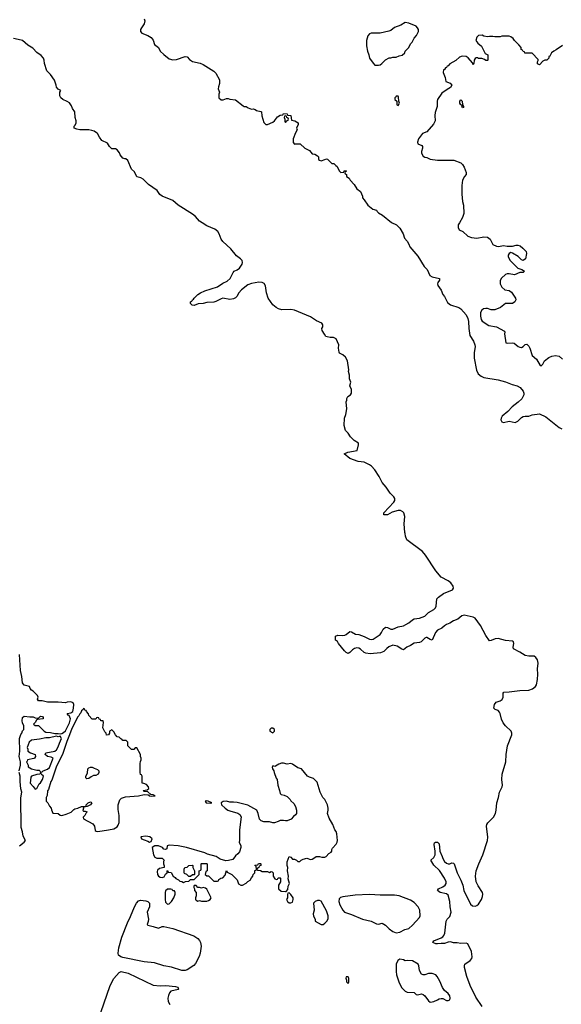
# Model space of a CAD drawing. Header units: inches. Extents: x 2494115 to 2685112, y 774173 to 915163.
# Tile 66 of 215: x 2572398 to 2578455, y 864740 to 875741. Entities that reach past the tile are written whole.
import ezdxf

# ---------------------------------------------------------------- set-up
doc = ezdxf.new("R2010")
doc.units = ezdxf.units.IN
doc.header["$MEASUREMENT"] = 0
doc.layers.add('C5876', color=7, linetype='Continuous')
doc.layers.add('C5877', color=7, linetype='Continuous')

msp = doc.modelspace()

# ---------------------------------------------------------------- linework, layer by layer
at = {"layer": 'C5876', "color": 5}
for points, elevation in [([(2577570, 864717), (2577499, 864819), (2577435, 864950), (2577398, 865050), (2577374, 865150), (2577371, 865170), (2577375, 865190), (2577434, 865230), (2577453, 865250), (2577458, 865270), (2577450, 865330), (2577410, 865414), (2577390, 865424), (2577330, 865418), (2577290, 865426), (2577250, 865427), (2577216, 865436), (2577190, 865433), (2577150, 865419), (2577110, 865421), (2577070, 865415), (2577050, 865417), (2577017, 865430), (2577028, 865450), (2577110, 865482), (2577130, 865494), (2577143, 865510), (2577153, 865533), (2577168, 865670), (2577179, 865690), (2577210, 865721), (2577223, 865770), (2577212, 865830), (2577208, 865890), (2577190, 865961), (2577170, 865974), (2577101, 865990), (2577069, 866010), (2577081, 866030), (2577130, 866052), (2577157, 866070), (2577167, 866090), (2577166, 866110), (2577147, 866150), (2577094, 866234), (2577030, 866295), (2576994, 866350), (2577030, 866381), (2577044, 866410), (2577046, 866450), (2577034, 866526), (2577035, 866545), (2577047, 866553), (2577071, 866551), (2577090, 866532), (2577096, 866450), (2577124, 866390), (2577129, 866369), (2577150, 866334), (2577170, 866318), (2577190, 866311), (2577210, 866311), (2577230, 866319), (2577250, 866316), (2577255, 866310), (2577292, 866210), (2577333, 866127), (2577352, 866070), (2577365, 866010), (2577438, 865858), (2577460, 865840), (2577490, 865835), (2577510, 865843), (2577530, 865859), (2577564, 865910), (2577575, 865945), (2577578, 865970), (2577572, 865990), (2577524, 866064), (2577504, 866110), (2577497, 866170), (2577504, 866230), (2577531, 866310), (2577579, 866410), (2577630, 866570), (2577632, 866608), (2577618, 866730), (2577621, 866750), (2577632, 866768), (2577698, 866830), (2577719, 866870), (2577727, 866910), (2577733, 866990), (2577753, 867050), (2577764, 867110), (2577792, 867168), (2577798, 867190), (2577791, 867250), (2577794, 867310), (2577835, 867450), (2577838, 867530), (2577853, 867627), (2577903, 867750), (2577903, 867770), (2577894, 867790), (2577830, 867850), (2577805, 867885), (2577787, 867927), (2577772, 867990), (2577765, 868005), (2577750, 868022), (2577715, 868035), (2577705, 868045), (2577702, 868050), (2577708, 868090), (2577726, 868114), (2577770, 868131), (2577793, 868147), (2577803, 868170), (2577805, 868215), (2577812, 868228), (2577870, 868230), (2577990, 868247), (2578090, 868250), (2578134, 868266), (2578166, 868290), (2578176, 868310), (2578188, 868370), (2578193, 868430), (2578189, 868490), (2578197, 868550), (2578190, 868590), (2578170, 868616), (2578150, 868628), (2578090, 868628), (2578050, 868637), (2577990, 868676), (2577921, 868710), (2577917, 868730), (2577925, 868770), (2577920, 868790), (2577910, 868797), (2577830, 868806), (2577750, 868828), (2577716, 868824), (2577670, 868803), (2577650, 868801), (2577610, 868862), (2577551, 868971), (2577493, 869053), (2577470, 869066), (2577370, 869086), (2577341, 869079), (2577298, 869042), (2577250, 869024), (2577210, 868999), (2577170, 868983), (2577148, 868970), (2577119, 868941), (2577070, 868922), (2577047, 868893), (2577010, 868809), (2576990, 868815), (2576950, 868838), (2576943, 868837), (2576930, 868832), (2576889, 868791), (2576870, 868782), (2576810, 868775), (2576770, 868748), (2576727, 868730), (2576690, 868699), (2576670, 868708), (2576621, 868741), (2576570, 868751), (2576526, 868734), (2576503, 868717), (2576470, 868683), (2576433, 868667), (2576317, 868657), (2576270, 868662), (2576250, 868670), (2576210, 868708), (2576190, 868718), (2576170, 868721), (2576144, 868716), (2576120, 868700), (2576090, 868669), (2576070, 868659), (2576050, 868669), (2576030, 868689), (2575964, 868770), (2575952, 868792), (2575928, 868810), (2575930, 868854), (2575956, 868864), (2576010, 868861), (2576035, 868865), (2576049, 868871), (2576090, 868905), (2576110, 868901), (2576155, 868875), (2576190, 868871), (2576250, 868850), (2576310, 868820), (2576330, 868815), (2576350, 868819), (2576428, 868872), (2576445, 868895), (2576461, 868930), (2576488, 868952), (2576510, 868950), (2576550, 868933), (2576570, 868930), (2576630, 868958), (2576690, 868970), (2576718, 868982), (2576750, 869001), (2576790, 869037), (2576810, 869048), (2576870, 869053), (2576930, 869076), (2576970, 869118), (2577029, 869150), (2577047, 869170), (2577055, 869190), (2577063, 869270), (2577081, 869290), (2577139, 869330), (2577237, 869370), (2577249, 869390), (2577245, 869410), (2577218, 869450), (2577190, 869471), (2577113, 869513), (2577050, 869584), (2576937, 869757), (2576901, 869801), (2576729, 869930), (2576712, 869970), (2576707, 870000)], 40), ([(2572392, 867350), (2572409, 867410), (2572407, 867450), (2572392, 867510), (2572398, 867570), (2572395, 867710), (2572410, 867756), (2572424, 867770), (2572430, 867794), (2572446, 867810), (2572446, 867850), (2572430, 867886), (2572426, 867906), (2572430, 867945), (2572450, 867960), (2572510, 867950), (2572550, 867951), (2572570, 867941), (2572610, 867938), (2572630, 867959), (2572650, 867956), (2572662, 867950), (2572662, 867930), (2572598, 867922), (2572585, 867915), (2572572, 867888), (2572554, 867870), (2572570, 867854), (2572610, 867854), (2572672, 867790), (2572690, 867781), (2572744, 867776), (2572790, 867765), (2572830, 867766), (2572850, 867761), (2572870, 867764), (2572890, 867775), (2572910, 867796), (2572955, 867885), (2572966, 867930), (2572950, 867967), (2572942, 867970), (2572928, 867990), (2572970, 867996), (2572991, 868010), (2573000, 868050), (2573002, 868090), (2572998, 868110), (2572970, 868119), (2572930, 868115), (2572910, 868109), (2572830, 868116), (2572750, 868114), (2572710, 868117), (2572650, 868130), (2572609, 868130), (2572596, 868150), (2572603, 868170), (2572599, 868190), (2572550, 868237), (2572529, 868250), (2572515, 868270), (2572509, 868290), (2572450, 868307), (2572430, 868330), (2572421, 868401), (2572406, 868470), (2572397, 868650)], 60), ([(2572397, 866510), (2572449, 866550), (2572463, 866570), (2572437, 866617), (2572430, 866668), (2572416, 866716), (2572412, 867048), (2572421, 867110), (2572410, 867146), (2572402, 867230), (2572402, 867290), (2572392, 867330)], 60), ([(2573307, 864650), (2573410, 864950), (2573450, 865027), (2573510, 865097), (2573534, 865106), (2573610, 865087), (2573890, 864953), (2573970, 864947), (2574034, 864950), (2574142, 864938), (2574165, 864930), (2574174, 864910), (2574170, 864905), (2574090, 864885), (2574072, 864868), (2574061, 864839), (2574055, 864810), (2574059, 864770), (2574076, 864736)], 40)]:
    msp.add_lwpolyline(points, dxfattribs=dict(at, elevation=elevation))
for points, elevation in [([(2573110, 868046), (2573108, 868032), (2573090, 868019), (2573083, 867997), (2573070, 867987), (2573058, 867962), (2573048, 867952), (2572980, 867820), (2572956, 867750), (2572924, 867676), (2572879, 867541), (2572808, 867390), (2572757, 867243), (2572748, 867230), (2572719, 867141), (2572710, 867124), (2572706, 867074), (2572694, 867050), (2572694, 867010), (2572712, 866992), (2572730, 866954), (2572752, 866932), (2572753, 866913), (2572770, 866874), (2572827, 866873), (2572852, 866852), (2572870, 866851), (2572917, 866863), (2572975, 866885), (2573002, 866918), (2573015, 866925), (2573050, 866933), (2573090, 866950), (2573129, 866951), (2573142, 866958), (2573141, 866970), (2573165, 866990), (2573190, 867001), (2573199, 866999), (2573206, 866990), (2573190, 866970), (2573151, 866949), (2573114, 866946), (2573105, 866905), (2573110, 866898), (2573130, 866899), (2573154, 866890), (2573151, 866889), (2573142, 866878), (2573127, 866850), (2573108, 866830), (2573111, 866811), (2573218, 866758), (2573236, 866730), (2573243, 866683), (2573255, 866675), (2573271, 866671), (2573390, 866688), (2573450, 866699), (2573490, 866722), (2573499, 866741), (2573509, 866771), (2573512, 866810), (2573510, 866850), (2573498, 866918), (2573498, 866970), (2573517, 867023), (2573537, 867043), (2573582, 867058), (2573728, 867070), (2573790, 867084), (2573830, 867081), (2573839, 867079), (2573845, 867070), (2573874, 867066), (2573915, 867070), (2573890, 867081), (2573864, 867084), (2573830, 867115), (2573790, 867118), (2573778, 867130), (2573822, 867138), (2573842, 867150), (2573838, 867170), (2573815, 867195), (2573787, 867207), (2573766, 867210), (2573766, 867290), (2573762, 867302), (2573748, 867308), (2573746, 867330), (2573746, 867430), (2573748, 867452), (2573758, 867470), (2573758, 867490), (2573748, 867510), (2573748, 867530), (2573710, 867606), (2573690, 867606), (2573673, 867587), (2573650, 867586), (2573608, 867628), (2573606, 867670), (2573590, 867686), (2573550, 867686), (2573542, 867702), (2573530, 867706), (2573510, 867726), (2573490, 867728), (2573469, 867749), (2573450, 867786), (2573430, 867806), (2573402, 867790), (2573402, 867770), (2573391, 867749), (2573370, 867748), (2573366, 867770), (2573350, 867786), (2573328, 867828), (2573334, 867890), (2573330, 867906), (2573307, 867907), (2573302, 867922), (2573287, 867927), (2573282, 867942), (2573270, 867946), (2573258, 867942), (2573250, 867926), (2573210, 867926), (2573170, 867966), (2573167, 867987), (2573146, 868010), (2573142, 868022), (2573128, 868028), (2573122, 868042)], 60), ([(2575230, 867826), (2575210, 867826), (2575194, 867810), (2575194, 867790), (2575230, 867774), (2575246, 867790), (2575246, 867810)], 60), ([(2572850, 867735), (2572830, 867730), (2572810, 867735), (2572730, 867718), (2572690, 867717), (2572619, 867701), (2572532, 867690), (2572505, 867670), (2572482, 867610), (2572491, 867591), (2572491, 867570), (2572518, 867550), (2572572, 867532), (2572576, 867510), (2572563, 867490), (2572555, 867485), (2572485, 867470), (2572482, 867458), (2572474, 867450), (2572492, 867410), (2572493, 867393), (2572532, 867370), (2572590, 867356), (2572615, 867355), (2572623, 867350), (2572630, 867332), (2572650, 867338), (2572659, 867350), (2572710, 867366), (2572730, 867385), (2572771, 867490), (2572750, 867501), (2572709, 867510), (2572684, 867530), (2572689, 867550), (2572790, 867569), (2572810, 867582), (2572830, 867617), (2572842, 867658), (2572866, 867710)], 60), ([(2573150, 867258), (2573138, 867270), (2573138, 867290), (2573156, 867324), (2573162, 867370), (2573170, 867382), (2573190, 867391), (2573210, 867391), (2573230, 867378), (2573270, 867362), (2573282, 867350), (2573282, 867330), (2573274, 867310), (2573250, 867298), (2573225, 867295), (2573197, 867283), (2573170, 867262)], 60), ([(2575325, 867435), (2575297, 867423), (2575260, 867400), (2575250, 867398), (2575230, 867406), (2575222, 867390), (2575225, 867370), (2575242, 867350), (2575245, 867330), (2575267, 867267), (2575278, 867250), (2575285, 867190), (2575305, 867130), (2575310, 867094), (2575324, 867084), (2575357, 867077), (2575390, 867062), (2575422, 867030), (2575430, 867014), (2575464, 866984), (2575482, 866950), (2575492, 866908), (2575492, 866870), (2575484, 866856), (2575460, 866840), (2575434, 866810), (2575390, 866789), (2575370, 866789), (2575350, 866795), (2575310, 866795), (2575290, 866782), (2575248, 866768), (2575230, 866768), (2575190, 866779), (2575130, 866779), (2575098, 866790), (2575079, 866810), (2575064, 866870), (2575049, 866910), (2574950, 866966), (2574830, 866995), (2574790, 866999), (2574750, 866997), (2574710, 867009), (2574674, 867006), (2574651, 866990), (2574655, 866970), (2574695, 866930), (2574725, 866910), (2574750, 866900), (2574837, 866877), (2574861, 866861), (2574876, 866836), (2574855, 866690), (2574858, 866570), (2574852, 866550), (2574872, 866512), (2574872, 866490), (2574855, 866445), (2574838, 866422), (2574810, 866399), (2574781, 866359), (2574735, 866345), (2574703, 866343), (2574641, 866361), (2574594, 866390), (2574497, 866417), (2574470, 866431), (2574263, 866490), (2574169, 866511), (2574070, 866519), (2574047, 866510), (2574042, 866478), (2574030, 866469), (2574010, 866475), (2573995, 866490), (2573950, 866512), (2573908, 866512), (2573878, 866490), (2573896, 866410), (2573910, 866382), (2573930, 866371), (2573991, 866371), (2574012, 866352), (2574005, 866335), (2574005, 866310), (2574013, 866287), (2574013, 866267), (2573962, 866258), (2573941, 866239), (2573935, 866225), (2573939, 866190), (2573950, 866171), (2573970, 866159), (2573990, 866158), (2574015, 866165), (2574030, 866194), (2574046, 866210), (2574046, 866230), (2574050, 866234), (2574058, 866218), (2574091, 866211), (2574114, 866170), (2574137, 866157), (2574145, 866145), (2574174, 866130), (2574190, 866114), (2574210, 866112), (2574230, 866102), (2574253, 866113), (2574290, 866114), (2574310, 866134), (2574350, 866134), (2574406, 866190), (2574406, 866230), (2574422, 866238), (2574426, 866250), (2574426, 866310), (2574430, 866314), (2574487, 866313), (2574494, 866310), (2574494, 866230), (2574478, 866222), (2574474, 866190), (2574490, 866174), (2574510, 866174), (2574570, 866114), (2574610, 866114), (2574622, 866118), (2574627, 866133), (2574646, 866150), (2574670, 866154), (2574696, 866184), (2574710, 866234), (2574718, 866218), (2574771, 866191), (2574830, 866132), (2574845, 866085), (2574870, 866072), (2574890, 866072), (2574930, 866092), (2574950, 866112), (2574975, 866125), (2574990, 866154), (2575006, 866170), (2575008, 866192), (2575026, 866210), (2575027, 866233), (2575042, 866238), (2575046, 866250), (2575042, 866282), (2575026, 866290), (2575030, 866294), (2575062, 866298), (2575070, 866312), (2575090, 866312), (2575094, 866310), (2575094, 866290), (2575078, 866282), (2575073, 866267), (2575058, 866262), (2575054, 866250), (2575058, 866238), (2575090, 866234), (2575110, 866225), (2575170, 866222), (2575190, 866214), (2575210, 866222), (2575220, 866220), (2575234, 866210), (2575234, 866170), (2575250, 866142), (2575270, 866134), (2575282, 866138), (2575290, 866154), (2575310, 866154), (2575314, 866150), (2575314, 866110), (2575292, 866070), (2575292, 866030), (2575324, 866004), (2575370, 866002), (2575378, 866002), (2575396, 866024), (2575400, 866060), (2575414, 866090), (2575402, 866142), (2575404, 866170), (2575393, 866230), (2575398, 866270), (2575388, 866290), (2575389, 866330), (2575410, 866392), (2575430, 866382), (2575450, 866362), (2575470, 866362), (2575494, 866350), (2575510, 866334), (2575530, 866334), (2575546, 866350), (2575570, 866362), (2575609, 866371), (2575650, 866358), (2575670, 866362), (2575689, 866371), (2575712, 866392), (2575750, 866392), (2575776, 866384), (2575810, 866382), (2575826, 866390), (2575856, 866424), (2575880, 866440), (2575888, 866450), (2575888, 866470), (2575895, 866485), (2575939, 866530), (2575949, 866550), (2575953, 866570), (2575946, 866646), (2575939, 866670), (2575924, 866690), (2575899, 866750), (2575858, 866818), (2575839, 866870), (2575849, 866910), (2575849, 866930), (2575839, 866970), (2575809, 867029), (2575789, 867049), (2575759, 867110), (2575723, 867223), (2575683, 867263), (2575638, 867278), (2575618, 867290), (2575549, 867369), (2575510, 867382), (2575450, 867422), (2575430, 867429), (2575390, 867424), (2575350, 867434)], 60), ([(2572630, 867326), (2572622, 867310), (2572590, 867307), (2572532, 867290), (2572524, 867276), (2572514, 867210), (2572550, 867174), (2572570, 867142), (2572590, 867152), (2572616, 867204), (2572630, 867216), (2572652, 867252), (2572664, 867290), (2572638, 867310)], 60), ([(2574490, 867014), (2574474, 867010), (2574482, 866990), (2574530, 866988), (2574546, 866990), (2574506, 867010)], 60), ([(2573810, 866617), (2573752, 866610), (2573762, 866590), (2573790, 866576), (2573830, 866563), (2573850, 866551), (2573870, 866558), (2573878, 866590), (2573855, 866610)], 60), ([(2574290, 866166), (2574266, 866190), (2574243, 866203), (2574238, 866210), (2574238, 866250), (2574246, 866270), (2574270, 866272), (2574290, 866292), (2574330, 866294), (2574334, 866290), (2574334, 866270), (2574354, 866230), (2574354, 866190), (2574350, 866186), (2574330, 866186), (2574310, 866166)], 60), ([(2574370, 866066), (2574350, 866066), (2574344, 866056), (2574344, 866044), (2574354, 866030), (2574354, 866010), (2574372, 865990), (2574372, 865950), (2574365, 865930), (2574365, 865910), (2574370, 865902), (2574390, 865892), (2574410, 865898), (2574430, 865892), (2574490, 865892), (2574510, 865898), (2574528, 865910), (2574538, 865930), (2574490, 866026), (2574476, 866036), (2574450, 866046), (2574430, 866038), (2574410, 866046), (2574390, 866046)], 60), ([(2574090, 866026), (2574050, 866026), (2574030, 866006), (2574025, 865990), (2574025, 865910), (2574030, 865882), (2574050, 865858), (2574070, 865862), (2574095, 865890), (2574122, 865930), (2574138, 865970), (2574138, 865990), (2574130, 866006), (2574110, 866008), (2574102, 866022)], 60), ([(2575410, 865986), (2575398, 865982), (2575393, 865967), (2575392, 865930), (2575382, 865910), (2575392, 865890), (2575410, 865872), (2575430, 865872), (2575450, 865882), (2575458, 865910), (2575455, 865930), (2575430, 865968)], 60), ([(2576310, 865968), (2576150, 865959), (2576010, 865940), (2575986, 865934), (2575970, 865919), (2575968, 865890), (2575980, 865850), (2576010, 865790), (2576030, 865769), (2576110, 865742), (2576231, 865690), (2576330, 865670), (2576390, 865638), (2576410, 865637), (2576450, 865648), (2576490, 865624), (2576530, 865583), (2576570, 865552), (2576610, 865540), (2576650, 865544), (2576706, 865574), (2576750, 865588), (2576790, 865624), (2576869, 865710), (2576877, 865730), (2576873, 865790), (2576853, 865830), (2576810, 865877), (2576770, 865904), (2576641, 865950), (2576590, 865959), (2576430, 865960)], 60), ([(2573949, 865591), (2573990, 865608), (2574010, 865609), (2574110, 865586), (2574345, 865505), (2574390, 865476), (2574410, 865454), (2574421, 865430), (2574426, 865390), (2574418, 865310), (2574406, 865274), (2574365, 865195), (2574347, 865173), (2574270, 865126), (2574250, 865117), (2574210, 865118), (2574095, 865155), (2574010, 865170), (2573904, 865204), (2573790, 865213), (2573550, 865262), (2573530, 865270), (2573505, 865290), (2573500, 865310), (2573506, 865370), (2573542, 865490), (2573602, 865650), (2573638, 865722), (2573682, 865830), (2573703, 865870), (2573725, 865895), (2573750, 865903), (2573810, 865897), (2573832, 865890), (2573850, 865870), (2573849, 865830), (2573825, 865770), (2573839, 865690), (2573836, 865664), (2573825, 865630), (2573830, 865623), (2573890, 865610)], 40), ([(2575750, 865898), (2575730, 865898), (2575701, 865890), (2575682, 865870), (2575690, 865790), (2575681, 865750), (2575685, 865725), (2575702, 865690), (2575702, 865670), (2575770, 865631), (2575790, 865631), (2575810, 865647), (2575833, 865670), (2575847, 865693), (2575848, 865730), (2575830, 865783), (2575771, 865891)], 60), ([(2576650, 865245), (2576626, 865230), (2576608, 865190), (2576608, 865108), (2576613, 865070), (2576639, 864990), (2576668, 864928), (2576707, 864887), (2576730, 864874), (2576810, 864871), (2576830, 864851), (2576846, 864846), (2576890, 864855), (2576910, 864851), (2576930, 864835), (2576970, 864777), (2576990, 864765), (2577010, 864766), (2577030, 864771), (2577072, 864788), (2577090, 864801), (2577110, 864806), (2577130, 864805), (2577170, 864783), (2577190, 864781), (2577209, 864790), (2577213, 864810), (2577210, 864835), (2577190, 864862), (2577150, 864895), (2577127, 864927), (2577097, 864997), (2577066, 865050), (2577050, 865070), (2577010, 865084), (2576970, 865084), (2576929, 865069), (2576909, 865069), (2576890, 865075), (2576870, 865118), (2576863, 865170), (2576853, 865190), (2576790, 865226), (2576730, 865229), (2576710, 865224), (2576690, 865235)], 60), ([(2576070, 865046), (2576050, 865046), (2576046, 865030), (2576054, 865010), (2576054, 864990), (2576070, 864974), (2576078, 864990), (2576078, 865030)], 60)]:
    msp.add_lwpolyline(points, close=True, dxfattribs=dict(at, elevation=elevation))
at = {"layer": 'C5877', "color": 5}
for points, elevation in [([(2573792, 875750), (2573796, 875730), (2573790, 875695), (2573759, 875650), (2573751, 875630), (2573751, 875610), (2573763, 875590), (2573830, 875566), (2573870, 875542), (2573890, 875511), (2573906, 875466), (2573950, 875430), (2573968, 875390), (2574010, 875351), (2574070, 875304), (2574110, 875294), (2574150, 875295), (2574250, 875331), (2574270, 875325), (2574297, 875297), (2574330, 875276), (2574415, 875255), (2574450, 875241), (2574570, 875165), (2574590, 875145), (2574633, 875070), (2574634, 875030), (2574621, 874990), (2574619, 874970), (2574631, 874930), (2574627, 874910), (2574627, 874870), (2574650, 874846), (2574674, 874846), (2574710, 874862), (2574730, 874862), (2574750, 874852), (2574810, 874845), (2574897, 874777), (2574910, 874771), (2574930, 874771), (2574955, 874755), (2574990, 874742), (2575010, 874745), (2575030, 874738), (2575046, 874726), (2575095, 874715), (2575102, 874710), (2575106, 874666), (2575130, 874594), (2575152, 874572), (2575170, 874571), (2575230, 874596), (2575249, 874610), (2575283, 874657), (2575310, 874674), (2575342, 874678), (2575348, 874692), (2575390, 874691), (2575394, 874674), (2575432, 874670), (2575438, 874618), (2575474, 874610), (2575512, 874588), (2575512, 874570), (2575494, 874530), (2575502, 874510), (2575483, 874477), (2575456, 874410), (2575458, 874370), (2575470, 874352), (2575484, 874356), (2575536, 874356), (2575585, 874305), (2575638, 874278), (2575670, 874242), (2575700, 874240), (2575730, 874222), (2575738, 874210), (2575741, 874181), (2575751, 874171), (2575770, 874166), (2575810, 874181), (2575830, 874185), (2575842, 874182), (2575890, 874134), (2575910, 874134), (2575932, 874112), (2575950, 874102), (2575970, 874054), (2575990, 874034), (2576022, 874038), (2576027, 874053), (2576050, 874054), (2576052, 874048), (2576038, 874042), (2576034, 874030), (2576038, 874018), (2576054, 874010), (2576054, 873990), (2576082, 873970), (2576092, 873950), (2576140, 873900), (2576170, 873852), (2576210, 873822), (2576231, 873770), (2576232, 873750), (2576252, 873730), (2576292, 873670), (2576346, 873626), (2576390, 873614), (2576397, 873597), (2576410, 873582), (2576457, 873557), (2576555, 873475), (2576611, 873450), (2576650, 873411), (2576687, 873350), (2576701, 873301), (2576730, 873267), (2576750, 873235), (2576762, 873202), (2576850, 873099), (2576922, 872982), (2576956, 872950), (2576984, 872884), (2577010, 872868), (2577091, 872850), (2577091, 872830), (2577074, 872806), (2577071, 872790), (2577074, 872770), (2577110, 872718), (2577130, 872670), (2577150, 872647), (2577182, 872582), (2577216, 872556), (2577310, 872525), (2577332, 872510), (2577390, 872445), (2577410, 872404), (2577418, 872370), (2577420, 872290), (2577433, 872213), (2577472, 872150), (2577488, 872110), (2577491, 872090), (2577480, 872020), (2577481, 871961), (2577507, 871827), (2577526, 871786), (2577558, 871758), (2577590, 871742), (2577750, 871716), (2577830, 871695), (2577906, 871666), (2577962, 871650), (2577995, 871630), (2578030, 871592), (2578037, 871570), (2578035, 871550), (2578014, 871506), (2577974, 871466), (2577905, 871415), (2577857, 871363), (2577794, 871310), (2577782, 871290), (2577778, 871270), (2577789, 871249), (2577810, 871242), (2577870, 871254), (2577938, 871242), (2577970, 871256), (2578010, 871296), (2578030, 871306), (2578050, 871311), (2578090, 871311), (2578130, 871327), (2578210, 871339), (2578283, 871303), (2578430, 871186), (2578462, 871170)], 40), ([(2576707, 870000), (2576705, 870010), (2576699, 870110), (2576704, 870190), (2576694, 870230), (2576684, 870244), (2576657, 870257), (2576630, 870257), (2576562, 870238), (2576510, 870208), (2576469, 870210), (2576469, 870230), (2576582, 870350), (2576592, 870370), (2576593, 870390), (2576581, 870410), (2576542, 870450), (2576497, 870517), (2576450, 870570), (2576419, 870639), (2576371, 870711), (2576332, 870752), (2576310, 870766), (2576250, 870796), (2576185, 870805), (2576090, 870837), (2576026, 870890), (2576066, 870910), (2576173, 870927), (2576188, 870990), (2576188, 871010), (2576139, 871039), (2576099, 871079), (2576070, 871122), (2576042, 871150), (2576026, 871206), (2576032, 871290), (2576045, 871330), (2576055, 871395), (2576049, 871470), (2576055, 871490), (2576055, 871510), (2576068, 871530), (2576098, 871550), (2576109, 871570), (2576108, 871608), (2576089, 871649), (2576102, 871690), (2576086, 871730), (2576088, 871770), (2576075, 871810), (2576079, 871830), (2576064, 871930), (2576042, 871970), (2576010, 871998), (2575976, 872016), (2575970, 872026), (2575962, 872070), (2575966, 872110), (2575937, 872177), (2575909, 872189), (2575870, 872189), (2575836, 872196), (2575823, 872203), (2575806, 872226), (2575782, 872270), (2575778, 872290), (2575789, 872311), (2575789, 872330), (2575776, 872350), (2575718, 872378), (2575650, 872421), (2575470, 872496), (2575430, 872504), (2575330, 872500), (2575292, 872510), (2575265, 872525), (2575230, 872555), (2575178, 872630), (2575157, 872690), (2575147, 872767), (2575132, 872792), (2575110, 872805), (2575071, 872809), (2574990, 872795), (2574950, 872779), (2574877, 872723), (2574849, 872691), (2574826, 872650), (2574810, 872634), (2574790, 872623), (2574750, 872616), (2574670, 872629), (2574650, 872624), (2574590, 872591), (2574570, 872585), (2574490, 872581), (2574450, 872570), (2574394, 872566), (2574350, 872548), (2574326, 872550), (2574308, 872570), (2574309, 872590), (2574322, 872598), (2574329, 872610), (2574342, 872618), (2574349, 872630), (2574389, 872670), (2574419, 872690), (2574470, 872713), (2574610, 872757), (2574670, 872799), (2574720, 872820), (2574752, 872850), (2574784, 872916), (2574797, 872930), (2574830, 872946), (2574855, 872965), (2574887, 873010), (2574891, 873030), (2574885, 873050), (2574868, 873070), (2574823, 873103), (2574761, 873181), (2574670, 873263), (2574653, 873290), (2574630, 873350), (2574614, 873374), (2574580, 873400), (2574490, 873438), (2574438, 873470), (2574410, 873490), (2574364, 873544), (2574332, 873570), (2574170, 873668), (2574110, 873722), (2573990, 873770), (2573967, 873787), (2573934, 873834), (2573840, 873900), (2573778, 873958), (2573753, 873973), (2573707, 873987), (2573682, 874042), (2573648, 874070), (2573608, 874168), (2573587, 874187), (2573573, 874187), (2573550, 874195), (2573522, 874230), (2573514, 874254), (2573488, 874288), (2573470, 874298), (2573430, 874298), (2573403, 874323), (2573380, 874360), (2573318, 874390), (2573289, 874430), (2573269, 874470), (2573259, 874479), (2573230, 874497), (2573204, 874504), (2573170, 874509), (2573069, 874509), (2573037, 874517), (2573009, 874529), (2573009, 874550), (2573019, 874561), (2573029, 874590), (2573029, 874610), (2573017, 874650), (2573014, 874710), (2572990, 874749), (2572979, 874779), (2572954, 874814), (2572929, 874829), (2572879, 874850), (2572859, 874870), (2572849, 874890), (2572848, 874910), (2572848, 874932), (2572858, 874950), (2572830, 874966), (2572810, 874986), (2572808, 875010), (2572786, 875066), (2572742, 875130), (2572703, 875170), (2572676, 875250), (2572673, 875290), (2572664, 875310), (2572640, 875340), (2572590, 875373), (2572545, 875425), (2572490, 875456), (2572430, 875507), (2572414, 875514), (2572330, 875530)], 40), ([(2578470, 875453), (2578397, 875403), (2578371, 875390), (2578347, 875370), (2578325, 875335), (2578314, 875330), (2578314, 875310), (2578292, 875288), (2578270, 875288), (2578250, 875278), (2578210, 875238), (2578189, 875249), (2578189, 875271), (2578196, 875284), (2578196, 875296), (2578130, 875366), (2578047, 875367), (2578042, 875382), (2578027, 875387), (2578022, 875402), (2578006, 875410), (2578006, 875430), (2577980, 875460), (2577930, 875508), (2577918, 875530), (2577890, 875548), (2577870, 875558), (2577790, 875558), (2577770, 875548), (2577712, 875548), (2577690, 875555), (2577650, 875555), (2577630, 875548), (2577590, 875558), (2577570, 875568), (2577530, 875566), (2577510, 875546), (2577498, 875510), (2577520, 875480), (2577564, 875444), (2577605, 875365), (2577632, 875350), (2577634, 875290), (2577630, 875286), (2577610, 875286), (2577596, 875296), (2577567, 875307), (2577529, 875309), (2577516, 875316), (2577504, 875316), (2577490, 875306), (2577482, 875290), (2577478, 875250), (2577470, 875238), (2577460, 875260), (2577414, 875314), (2577390, 875329), (2577346, 875334), (2577317, 875323), (2577275, 875285), (2577210, 875248), (2577190, 875226), (2577178, 875222), (2577170, 875206), (2577158, 875202), (2577150, 875186), (2577138, 875182), (2577134, 875150), (2577157, 875097), (2577165, 875050), (2577211, 875031), (2577232, 875008), (2577217, 874983), (2577177, 874963), (2577120, 874920), (2577071, 874850), (2577065, 874830), (2577065, 874770), (2577045, 874705), (2577042, 874670), (2577045, 874610), (2577025, 874575), (2576951, 874489), (2576902, 874470), (2576858, 874410), (2576846, 874374), (2576850, 874354), (2576895, 874335), (2576904, 874324), (2576904, 874304), (2576891, 874270), (2576891, 874250), (2576910, 874218), (2576930, 874205), (2576950, 874202), (2576990, 874182), (2577071, 874171), (2577254, 874170), (2577330, 874142), (2577350, 874125), (2577370, 874092), (2577390, 874034), (2577391, 874010), (2577372, 873990), (2577351, 873950), (2577343, 873890), (2577343, 873790), (2577351, 873710), (2577361, 873670), (2577364, 873576), (2577351, 873530), (2577318, 873470), (2577301, 873450), (2577300, 873420), (2577312, 873392), (2577354, 873374), (2577410, 873323), (2577450, 873307), (2577510, 873299), (2577590, 873316), (2577630, 873311), (2577658, 873290), (2577689, 873229), (2577730, 873211), (2577752, 873208), (2577810, 873218), (2577850, 873211), (2577909, 873211), (2577950, 873223), (2577970, 873223), (2577994, 873214), (2578025, 873190), (2578062, 873150), (2578067, 873130), (2578055, 873070), (2578030, 873049), (2578010, 873057), (2577974, 873094), (2577910, 873133), (2577890, 873139), (2577871, 873129), (2577861, 873110), (2577861, 873090), (2577883, 873050), (2577970, 872966), (2578014, 872950), (2578042, 872930), (2578030, 872918), (2577990, 872915), (2577930, 872889), (2577870, 872903), (2577850, 872903), (2577830, 872896), (2577786, 872854), (2577772, 872828), (2577770, 872790), (2577790, 872751), (2577824, 872724), (2577870, 872715), (2577896, 872696), (2577941, 872630), (2577947, 872610), (2577936, 872590), (2577908, 872572), (2577830, 872569), (2577774, 872526), (2577710, 872499), (2577670, 872501), (2577630, 872515), (2577610, 872516), (2577585, 872510), (2577565, 872495), (2577553, 872470), (2577551, 872430), (2577557, 872390), (2577570, 872371), (2577644, 872324), (2577730, 872310), (2577820, 872260), (2577825, 872250), (2577821, 872230), (2577834, 872130), (2577850, 872126), (2577910, 872131), (2577926, 872126), (2577971, 872090), (2577990, 872081), (2578010, 872079), (2578029, 872091), (2578050, 872111), (2578070, 872116), (2578090, 872095), (2578104, 872070), (2578130, 871991), (2578178, 871950), (2578218, 871878), (2578230, 871874), (2578250, 871894), (2578268, 871930), (2578315, 871965), (2578350, 871981), (2578389, 871991), (2578430, 871981), (2578467, 871950)], 60)]:
    msp.add_lwpolyline(points, dxfattribs=dict(at, elevation=elevation))
for points, elevation in [([(2576710, 875709), (2576659, 875681), (2576590, 875654), (2576550, 875622), (2576526, 875614), (2576430, 875589), (2576330, 875589), (2576310, 875582), (2576290, 875562), (2576277, 875510), (2576277, 875450), (2576288, 875388), (2576303, 875350), (2576311, 875311), (2576350, 875254), (2576370, 875234), (2576410, 875232), (2576430, 875238), (2576448, 875250), (2576490, 875292), (2576530, 875314), (2576550, 875314), (2576570, 875322), (2576610, 875322), (2576643, 875337), (2576675, 875345), (2576706, 875370), (2576708, 875390), (2576748, 875430), (2576768, 875470), (2576788, 875490), (2576810, 875534), (2576836, 875564), (2576858, 875610), (2576858, 875630), (2576848, 875650), (2576830, 875668), (2576750, 875704)], 60), ([(2576630, 874886), (2576610, 874886), (2576605, 874875), (2576594, 874870), (2576594, 874850), (2576614, 874830), (2576614, 874790), (2576630, 874782), (2576646, 874810), (2576638, 874830), (2576635, 874875)], 60), ([(2577350, 874758), (2577342, 874778), (2577346, 874786), (2577330, 874789), (2577321, 874810), (2577319, 874830), (2577330, 874845), (2577345, 874830), (2577351, 874790), (2577362, 874770), (2577360, 874760)], 60), ([(2575370, 874666), (2575358, 874662), (2575354, 874650), (2575362, 874630), (2575364, 874604), (2575370, 874594), (2575387, 874613), (2575402, 874618), (2575406, 874630), (2575402, 874642), (2575387, 874647), (2575382, 874662)], 40)]:
    msp.add_lwpolyline(points, close=True, dxfattribs=dict(at, elevation=elevation))

doc.saveas('drawing.dxf')
